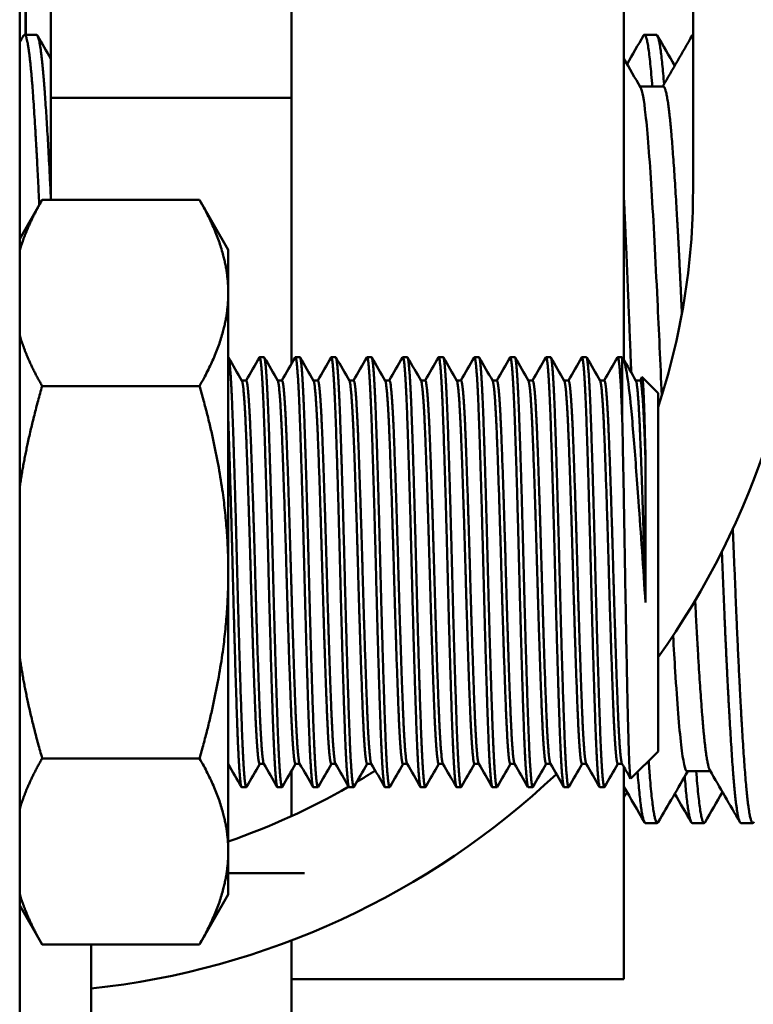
# Model space of a CAD drawing. Header units: inches. Extents: x 1 to 203, y 4 to 128.
# Tile 8 of 112: x 63.12 to 64.4, y 21.15 to 22.87. Entities that reach past the tile are written whole.
import ezdxf

# ---------------------------------------------------------------- set-up
doc = ezdxf.new("R2010")
doc.units = ezdxf.units.IN
doc.header["$LTSCALE"] = 6
doc.header["$MEASUREMENT"] = 0
doc.layers.add('Visible (ANSI)', color=7, linetype='Continuous', lineweight=50)

msp = doc.modelspace()

# ---------------------------------------------------------------- linework, layer by layer
at = {"layer": 'Visible (ANSI)'}
for p, q in [((63.1196, 19.2573), (63.1196, 29.5493)), ((63.1296, 24.8033), (63.1296, 22.8408)), ((64.2946, 22.5689), (64.2946, 24.1877)), ((63.1739, 23.308), (63.1739, 22.7307)), ((63.5939, 23.308), (63.5939, 22.7307)), ((63.1306, 23.1533), (63.1306, 22.8408)), ((64.1739, 22.2738), (64.1739, 23.1133)), ((63.1489, 22.8408), (63.1281, 22.8408)), ((64.2306, 22.8408), (64.2098, 22.8408)), ((64.2427, 22.7506), (64.202, 22.7506)), ((63.1739, 22.7307), (63.1739, 22.5528)), ((63.5939, 22.7307), (63.1739, 22.7307)), ((63.5939, 22.7307), (63.5939, 22.2668)), ((63.1196, 22.4849), (63.1589, 22.5528)), ((63.4334, 22.5528), (63.1589, 22.5528)), ((63.4836, 22.4658), (63.4334, 22.5528)), ((63.4836, 22.4658), (63.4836, 22.3905)), ((63.4836, 22.3905), (63.4836, 21.9033)), ((63.5383, 22.2783), (63.5461, 22.2783)), ((63.6008, 22.2783), (63.6086, 22.2783)), ((63.6633, 22.2783), (63.6711, 22.2783)), ((63.7258, 22.2783), (63.7336, 22.2783)), ((63.7883, 22.2783), (63.7961, 22.2783)), ((63.8508, 22.2783), (63.8586, 22.2783)), ((63.9133, 22.2783), (63.9211, 22.2783)), ((63.9758, 22.2783), (63.9836, 22.2783)), ((64.0383, 22.2783), (64.0461, 22.2783)), ((64.1008, 22.2783), (64.1086, 22.2783)), ((64.1633, 22.2783), (64.1711, 22.2783)), ((64.1711, 22.2783), (64.1711, 22.1685)), ((64.2021, 22.2377), (64.2055, 22.2435)), ((64.2336, 22.2158), (64.2058, 22.2437)), ((63.4334, 22.2281), (63.1589, 22.2281)), ((63.5149, 22.2377), (63.5073, 22.2377)), ((63.5774, 22.2377), (63.5698, 22.2377)), ((63.6399, 22.2377), (63.6323, 22.2377)), ((63.7024, 22.2377), (63.6948, 22.2377)), ((63.7649, 22.2377), (63.7573, 22.2377)), ((63.8274, 22.2377), (63.8198, 22.2377)), ((63.8899, 22.2377), (63.8823, 22.2377)), ((63.9524, 22.2377), (63.9448, 22.2377)), ((64.0149, 22.2377), (64.0073, 22.2377)), ((64.0774, 22.2377), (64.0698, 22.2377)), ((64.1399, 22.2377), (64.1323, 22.2377)), ((64.2024, 22.2377), (64.1948, 22.2377)), ((64.2336, 22.2158), (64.2336, 21.5908)), ((64.2117, 21.8507), (64.2117, 22.0996)), ((63.4836, 21.9033), (63.4836, 21.4162)), ((64.2336, 21.5908), (64.186, 21.5432)), ((63.4334, 21.5786), (63.1589, 21.5786)), ((63.5459, 21.5689), (63.5383, 21.5689)), ((63.5939, 21.5566), (63.5939, 21.4777)), ((63.6084, 21.5689), (63.6008, 21.5689)), ((63.6709, 21.5689), (63.6633, 21.5689)), ((63.7334, 21.5689), (63.7258, 21.5689)), ((63.7959, 21.5689), (63.7883, 21.5689)), ((63.8584, 21.5689), (63.8508, 21.5689)), ((63.9209, 21.5689), (63.9133, 21.5689)), ((63.9834, 21.5689), (63.9758, 21.5689)), ((64.0459, 21.5689), (64.0383, 21.5689)), ((64.1084, 21.5689), (64.1008, 21.5689)), ((64.1709, 21.5689), (64.1633, 21.5689)), ((64.1739, 21.1933), (64.1739, 21.5637)), ((64.325, 21.556), (64.2843, 21.556)), ((63.5071, 21.5283), (63.5149, 21.5283)), ((63.5696, 21.5283), (63.5774, 21.5283)), ((63.6321, 21.5283), (63.6399, 21.5283)), ((63.6946, 21.5283), (63.7024, 21.5283)), ((63.7571, 21.5283), (63.7649, 21.5283)), ((63.8196, 21.5283), (63.8274, 21.5283)), ((63.8821, 21.5283), (63.8899, 21.5283)), ((63.9446, 21.5283), (63.9524, 21.5283)), ((64.0071, 21.5283), (64.0149, 21.5283)), ((64.0696, 21.5283), (64.0774, 21.5283)), ((64.1321, 21.5283), (64.1399, 21.5283)), ((64.2323, 21.4658), (64.2114, 21.4658)), ((64.314, 21.4658), (64.2931, 21.4658)), ((64.3989, 21.4658), (64.3781, 21.4658)), ((63.4836, 21.4162), (63.4836, 21.3408)), ((63.4836, 21.3783), (63.6166, 21.3783)), ((63.4836, 21.3408), (63.4334, 21.2538)), ((63.1196, 21.3218), (63.1589, 21.2538)), ((63.4334, 21.2538), (63.1589, 21.2538)), ((63.2446, 21.2538), (63.2446, 20.6033)), ((63.5939, 21.261), (63.5939, 20.9986)), ((64.1739, 21.1933), (63.5939, 21.1933))]:
    msp.add_line(p, q, dxfattribs=at)
for radius, start, end in [(1.4, 324.4464, 0), (1.2, 341.6528, 0), (1.2, 300.7316, 302.5408), (1.4, 276.1506, 313.3742), (1.2, 288.9151, 299.9563)]:
    msp.add_arc((63.0946, 22.5689), radius, start, end, dxfattribs=at)
for points in [[(63.1196, 22.8277), (63.1219, 22.8316), (63.1241, 22.8354), (63.1264, 22.8393)], [(63.1507, 22.8393), (63.1584, 22.8259), (63.1662, 22.8125), (63.1739, 22.7991)], [(64.1794, 22.7897), (64.1889, 22.8063), (64.1985, 22.8228), (64.2081, 22.8393)], [(64.2323, 22.8393), (64.2425, 22.8218), (64.2526, 22.8044), (64.2627, 22.7869)], [(64.2417, 22.7506), (64.2588, 22.7802), (64.2759, 22.8098), (64.293, 22.8393)], [(64.1739, 22.7991), (64.1836, 22.7824), (64.1933, 22.7656), (64.203, 22.7489)], [(63.484, 22.278), (63.4919, 22.2644), (63.4997, 22.2509), (63.5075, 22.2373)], [(63.5146, 22.2377), (63.5224, 22.2511), (63.5301, 22.2646), (63.5379, 22.278)], [(63.5465, 22.278), (63.5544, 22.2644), (63.5622, 22.2509), (63.57, 22.2373)], [(63.5771, 22.2377), (63.5849, 22.2511), (63.5926, 22.2646), (63.6004, 22.278)], [(63.609, 22.278), (63.6169, 22.2644), (63.6247, 22.2509), (63.6325, 22.2373)], [(63.6396, 22.2377), (63.6474, 22.2511), (63.6551, 22.2646), (63.6629, 22.278)], [(63.6715, 22.278), (63.6794, 22.2644), (63.6872, 22.2509), (63.695, 22.2373)], [(63.7021, 22.2377), (63.7099, 22.2511), (63.7176, 22.2646), (63.7254, 22.278)], [(63.734, 22.278), (63.7419, 22.2644), (63.7497, 22.2509), (63.7575, 22.2373)], [(63.7646, 22.2377), (63.7724, 22.2511), (63.7801, 22.2646), (63.7879, 22.278)], [(63.7965, 22.278), (63.8044, 22.2644), (63.8122, 22.2509), (63.82, 22.2373)], [(63.8271, 22.2377), (63.8349, 22.2511), (63.8426, 22.2646), (63.8504, 22.278)], [(63.859, 22.278), (63.8669, 22.2644), (63.8747, 22.2509), (63.8825, 22.2373)], [(63.8896, 22.2377), (63.8974, 22.2511), (63.9051, 22.2646), (63.9129, 22.278)], [(63.9215, 22.278), (63.9294, 22.2644), (63.9372, 22.2509), (63.945, 22.2373)], [(63.9521, 22.2377), (63.9599, 22.2511), (63.9676, 22.2646), (63.9754, 22.278)], [(63.984, 22.278), (63.9919, 22.2644), (63.9997, 22.2509), (64.0075, 22.2373)], [(64.0146, 22.2377), (64.0224, 22.2511), (64.0301, 22.2646), (64.0379, 22.278)], [(64.0465, 22.278), (64.0544, 22.2644), (64.0622, 22.2509), (64.07, 22.2373)], [(64.0771, 22.2377), (64.0849, 22.2511), (64.0926, 22.2646), (64.1004, 22.278)], [(64.109, 22.278), (64.1169, 22.2644), (64.1247, 22.2509), (64.1325, 22.2373)], [(64.1396, 22.2377), (64.1474, 22.2511), (64.1551, 22.2646), (64.1629, 22.278)], [(64.1721, 22.277), (64.1798, 22.2637), (64.1874, 22.2505), (64.195, 22.2373)], [(63.5066, 21.5287), (63.499, 21.542), (63.4913, 21.5552), (63.4836, 21.5685)], [(63.5385, 21.5689), (63.5308, 21.5555), (63.523, 21.5421), (63.5153, 21.5287)], [(63.5691, 21.5287), (63.5613, 21.5422), (63.5535, 21.5558), (63.5456, 21.5693)], [(63.601, 21.5689), (63.5933, 21.5555), (63.5855, 21.5421), (63.5778, 21.5287)], [(63.6316, 21.5287), (63.6238, 21.5422), (63.616, 21.5558), (63.6081, 21.5693)], [(63.6635, 21.5689), (63.6558, 21.5555), (63.648, 21.5421), (63.6403, 21.5287)], [(63.6941, 21.5287), (63.6863, 21.5422), (63.6785, 21.5558), (63.6706, 21.5693)], [(63.726, 21.5689), (63.7183, 21.5555), (63.7105, 21.5421), (63.7028, 21.5287)], [(63.7566, 21.5287), (63.7488, 21.5422), (63.741, 21.5558), (63.7331, 21.5693)], [(63.7885, 21.5689), (63.7808, 21.5555), (63.773, 21.5421), (63.7653, 21.5287)], [(63.8191, 21.5287), (63.8113, 21.5422), (63.8035, 21.5558), (63.7956, 21.5693)], [(63.851, 21.5689), (63.8433, 21.5555), (63.8355, 21.5421), (63.8278, 21.5287)], [(63.8816, 21.5287), (63.8738, 21.5422), (63.866, 21.5558), (63.8581, 21.5693)], [(63.9135, 21.5689), (63.9058, 21.5555), (63.898, 21.5421), (63.8903, 21.5287)], [(63.9441, 21.5287), (63.9363, 21.5422), (63.9285, 21.5558), (63.9206, 21.5693)], [(63.976, 21.5689), (63.9683, 21.5555), (63.9605, 21.5421), (63.9528, 21.5287)], [(64.0066, 21.5287), (63.9988, 21.5422), (63.991, 21.5558), (63.9831, 21.5693)], [(64.0385, 21.5689), (64.0308, 21.5555), (64.023, 21.5421), (64.0153, 21.5287)], [(64.0691, 21.5287), (64.0613, 21.5422), (64.0535, 21.5558), (64.0456, 21.5693)], [(64.101, 21.5689), (64.0933, 21.5555), (64.0855, 21.5421), (64.0778, 21.5287)], [(64.1316, 21.5287), (64.1238, 21.5422), (64.116, 21.5558), (64.1081, 21.5693)], [(64.1635, 21.5689), (64.1558, 21.5555), (64.148, 21.5421), (64.1403, 21.5287)], [(64.1857, 21.5433), (64.1807, 21.552), (64.1757, 21.5607), (64.1706, 21.5693)], [(64.3764, 21.4673), (64.3589, 21.4975), (64.3415, 21.5276), (64.324, 21.5578)], [(64.2853, 21.556), (64.2682, 21.5265), (64.2511, 21.4969), (64.234, 21.4673)], [(64.2097, 21.4673), (64.1978, 21.4879), (64.1859, 21.5085), (64.1739, 21.5291)], [(64.1794, 21.5198), (64.1775, 21.5166), (64.1757, 21.5135), (64.1739, 21.5104)], [(64.2914, 21.4673), (64.2818, 21.4839), (64.2723, 21.5004), (64.2627, 21.5169)], [(64.346, 21.5198), (64.3359, 21.5023), (64.3258, 21.4848), (64.3157, 21.4673)]]:
    msp.add_open_spline(points, degree=3, dxfattribs=at)
for points, weights, knots in [([(63.1264, 22.8393), (63.1272, 22.8408), (63.1281, 22.8408), (63.135, 22.8408), (63.142, 22.7487), (63.1478, 22.6713), (63.1538, 22.544)], [0.992423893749, 0.995658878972, 1, 0.965925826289, 1, 0.971219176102, 0.991057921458], [0.262599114, 0.262599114, 0.262599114, 0.263157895, 0.263157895, 0.26754386, 0.26754386, 0.271248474, 0.271248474, 0.271248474]), ([(63.1489, 22.8408), (63.1559, 22.8408), (63.1628, 22.7487), (63.1683, 22.6759), (63.1739, 22.5581)], [1, 0.965925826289, 1, 0.972853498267, 0.988961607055], [0.315789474, 0.315789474, 0.315789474, 0.320175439, 0.320175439, 0.323669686, 0.323669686, 0.323669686]), ([(64.2081, 22.8393), (64.2089, 22.8408), (64.2098, 22.8408), (64.2167, 22.8408), (64.2235, 22.7506)], [0.992423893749, 0.995658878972, 1, 0.96629062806, 0.999278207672], [0.617862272, 0.617862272, 0.617862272, 0.618421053, 0.618421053, 0.622760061, 0.622760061, 0.622760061]), ([(64.2427, 22.7506), (64.2496, 22.7506), (64.2566, 22.6706), (64.2635, 22.5906), (64.2705, 22.452), (64.2728, 22.4051), (64.2752, 22.3541)], [1, 0.965925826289, 1, 0.965925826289, 1, 0.988204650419, 0.984575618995], [0.63157895, 0.63157895, 0.63157895, 0.63596491, 0.63596491, 0.64035088, 0.64035088, 0.64186915, 0.64186915, 0.64186915]), ([(64.1739, 22.5581), (64.1753, 22.5286), (64.1767, 22.4971), (64.1817, 22.3825), (64.1868, 22.2515)], [0.988961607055, 0.993072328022, 1, 0.975287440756, 0.986420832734], [0.63945916, 0.63945916, 0.63945916, 0.640350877, 0.640350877, 0.643531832, 0.643531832, 0.643531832]), ([(63.5153, 21.5287), (63.5151, 21.5283), (63.5149, 21.5283), (63.511, 21.5283), (63.5071, 21.6382), (63.5031, 21.748), (63.4992, 21.9033), (63.4953, 22.0587), (63.4914, 22.1685), (63.4875, 22.2783), (63.4836, 22.2783)], [0.991733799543, 0.995614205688, 1, 0.923879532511, 1, 0.923879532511, 1, 0.923879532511, 1, 0.923879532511, 1], [0.45971192, 0.45971192, 0.45971192, 0.46, 0.46, 0.465, 0.465, 0.47, 0.47, 0.475, 0.475, 0.48, 0.48, 0.48]), ([(63.5696, 21.5283), (63.5656, 21.5283), (63.5617, 21.6382), (63.5578, 21.748), (63.5539, 21.9033), (63.55, 22.0587), (63.5461, 22.1685), (63.5422, 22.2783), (63.5383, 22.2783), (63.5381, 22.2783), (63.5379, 22.278)], [1, 0.923879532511, 1, 0.923879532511, 1, 0.923879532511, 1, 0.923879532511, 1, 0.995614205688, 0.991733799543], [0.46, 0.46, 0.46, 0.465, 0.465, 0.47, 0.47, 0.475, 0.475, 0.48, 0.48, 0.48028808, 0.48028808, 0.48028808]), ([(63.5778, 21.5287), (63.5776, 21.5283), (63.5774, 21.5283), (63.5735, 21.5283), (63.5696, 21.6382), (63.5656, 21.748), (63.5617, 21.9033), (63.5578, 22.0587), (63.5539, 22.1685), (63.55, 22.2783), (63.5461, 22.2783)], [0.991733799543, 0.995614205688, 1, 0.923879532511, 1, 0.923879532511, 1, 0.923879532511, 1, 0.923879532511, 1], [0.41971192, 0.41971192, 0.41971192, 0.42, 0.42, 0.425, 0.425, 0.43, 0.43, 0.435, 0.435, 0.44, 0.44, 0.44]), ([(63.6321, 21.5283), (63.6281, 21.5283), (63.6242, 21.6382), (63.6203, 21.748), (63.6164, 21.9033), (63.6125, 22.0587), (63.6086, 22.1685), (63.6047, 22.2783), (63.6008, 22.2783), (63.6006, 22.2783), (63.6004, 22.278)], [1, 0.923879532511, 1, 0.923879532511, 1, 0.923879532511, 1, 0.923879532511, 1, 0.995614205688, 0.991733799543], [0.42, 0.42, 0.42, 0.425, 0.425, 0.43, 0.43, 0.435, 0.435, 0.44, 0.44, 0.44028808, 0.44028808, 0.44028808]), ([(63.6403, 21.5287), (63.6401, 21.5283), (63.6399, 21.5283), (63.636, 21.5283), (63.6321, 21.6382), (63.6281, 21.748), (63.6242, 21.9033), (63.6203, 22.0587), (63.6164, 22.1685), (63.6125, 22.2783), (63.6086, 22.2783)], [0.991733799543, 0.995614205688, 1, 0.923879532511, 1, 0.923879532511, 1, 0.923879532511, 1, 0.923879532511, 1], [0.37971192, 0.37971192, 0.37971192, 0.38, 0.38, 0.385, 0.385, 0.39, 0.39, 0.395, 0.395, 0.4, 0.4, 0.4]), ([(63.6946, 21.5283), (63.6906, 21.5283), (63.6867, 21.6382), (63.6828, 21.748), (63.6789, 21.9033), (63.675, 22.0587), (63.6711, 22.1685), (63.6672, 22.2783), (63.6633, 22.2783), (63.6631, 22.2783), (63.6629, 22.278)], [1, 0.923879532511, 1, 0.923879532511, 1, 0.923879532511, 1, 0.923879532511, 1, 0.995614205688, 0.991733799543], [0.38, 0.38, 0.38, 0.385, 0.385, 0.39, 0.39, 0.395, 0.395, 0.4, 0.4, 0.40028808, 0.40028808, 0.40028808]), ([(63.7028, 21.5287), (63.7026, 21.5283), (63.7024, 21.5283), (63.6985, 21.5283), (63.6946, 21.6382), (63.6906, 21.748), (63.6867, 21.9033), (63.6828, 22.0587), (63.6789, 22.1685), (63.675, 22.2783), (63.6711, 22.2783)], [0.991733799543, 0.995614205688, 1, 0.923879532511, 1, 0.923879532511, 1, 0.923879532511, 1, 0.923879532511, 1], [0.33971192, 0.33971192, 0.33971192, 0.34, 0.34, 0.345, 0.345, 0.35, 0.35, 0.355, 0.355, 0.36, 0.36, 0.36]), ([(63.7571, 21.5283), (63.7531, 21.5283), (63.7492, 21.6382), (63.7453, 21.748), (63.7414, 21.9033), (63.7375, 22.0587), (63.7336, 22.1685), (63.7297, 22.2783), (63.7258, 22.2783), (63.7256, 22.2783), (63.7254, 22.278)], [1, 0.923879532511, 1, 0.923879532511, 1, 0.923879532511, 1, 0.923879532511, 1, 0.995614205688, 0.991733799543], [0.34, 0.34, 0.34, 0.345, 0.345, 0.35, 0.35, 0.355, 0.355, 0.36, 0.36, 0.36028808, 0.36028808, 0.36028808]), ([(63.7653, 21.5287), (63.7651, 21.5283), (63.7649, 21.5283), (63.761, 21.5283), (63.7571, 21.6382), (63.7531, 21.748), (63.7492, 21.9033), (63.7453, 22.0587), (63.7414, 22.1685), (63.7375, 22.2783), (63.7336, 22.2783)], [0.991733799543, 0.995614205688, 1, 0.923879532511, 1, 0.923879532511, 1, 0.923879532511, 1, 0.923879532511, 1], [0.29971192, 0.29971192, 0.29971192, 0.3, 0.3, 0.305, 0.305, 0.31, 0.31, 0.315, 0.315, 0.32, 0.32, 0.32]), ([(63.8196, 21.5283), (63.8156, 21.5283), (63.8117, 21.6382), (63.8078, 21.748), (63.8039, 21.9033), (63.8, 22.0587), (63.7961, 22.1685), (63.7922, 22.2783), (63.7883, 22.2783), (63.7881, 22.2783), (63.7879, 22.278)], [1, 0.923879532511, 1, 0.923879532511, 1, 0.923879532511, 1, 0.923879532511, 1, 0.995614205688, 0.991733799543], [0.3, 0.3, 0.3, 0.305, 0.305, 0.31, 0.31, 0.315, 0.315, 0.32, 0.32, 0.32028808, 0.32028808, 0.32028808]), ([(63.8278, 21.5287), (63.8276, 21.5283), (63.8274, 21.5283), (63.8235, 21.5283), (63.8196, 21.6382), (63.8156, 21.748), (63.8117, 21.9033), (63.8078, 22.0587), (63.8039, 22.1685), (63.8, 22.2783), (63.7961, 22.2783)], [0.991733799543, 0.995614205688, 1, 0.923879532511, 1, 0.923879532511, 1, 0.923879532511, 1, 0.923879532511, 1], [0.25971192, 0.25971192, 0.25971192, 0.26, 0.26, 0.265, 0.265, 0.27, 0.27, 0.275, 0.275, 0.28, 0.28, 0.28]), ([(63.8821, 21.5283), (63.8781, 21.5283), (63.8742, 21.6382), (63.8703, 21.748), (63.8664, 21.9033), (63.8625, 22.0587), (63.8586, 22.1685), (63.8547, 22.2783), (63.8508, 22.2783), (63.8506, 22.2783), (63.8504, 22.278)], [1, 0.923879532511, 1, 0.923879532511, 1, 0.923879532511, 1, 0.923879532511, 1, 0.995614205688, 0.991733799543], [0.26, 0.26, 0.26, 0.265, 0.265, 0.27, 0.27, 0.275, 0.275, 0.28, 0.28, 0.28028808, 0.28028808, 0.28028808]), ([(63.8903, 21.5287), (63.8901, 21.5283), (63.8899, 21.5283), (63.886, 21.5283), (63.8821, 21.6382), (63.8781, 21.748), (63.8742, 21.9033), (63.8703, 22.0587), (63.8664, 22.1685), (63.8625, 22.2783), (63.8586, 22.2783)], [0.991733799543, 0.995614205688, 1, 0.923879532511, 1, 0.923879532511, 1, 0.923879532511, 1, 0.923879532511, 1], [0.21971192, 0.21971192, 0.21971192, 0.22, 0.22, 0.225, 0.225, 0.23, 0.23, 0.235, 0.235, 0.24, 0.24, 0.24]), ([(63.9446, 21.5283), (63.9406, 21.5283), (63.9367, 21.6382), (63.9328, 21.748), (63.9289, 21.9033), (63.925, 22.0587), (63.9211, 22.1685), (63.9172, 22.2783), (63.9133, 22.2783), (63.9131, 22.2783), (63.9129, 22.278)], [1, 0.923879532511, 1, 0.923879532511, 1, 0.923879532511, 1, 0.923879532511, 1, 0.995614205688, 0.991733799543], [0.22, 0.22, 0.22, 0.225, 0.225, 0.23, 0.23, 0.235, 0.235, 0.24, 0.24, 0.24028808, 0.24028808, 0.24028808]), ([(63.9528, 21.5287), (63.9526, 21.5283), (63.9524, 21.5283), (63.9485, 21.5283), (63.9446, 21.6382), (63.9406, 21.748), (63.9367, 21.9033), (63.9328, 22.0587), (63.9289, 22.1685), (63.925, 22.2783), (63.9211, 22.2783)], [0.991733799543, 0.995614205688, 1, 0.923879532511, 1, 0.923879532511, 1, 0.923879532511, 1, 0.923879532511, 1], [0.17971192, 0.17971192, 0.17971192, 0.18, 0.18, 0.185, 0.185, 0.19, 0.19, 0.195, 0.195, 0.2, 0.2, 0.2]), ([(64.0071, 21.5283), (64.0031, 21.5283), (63.9992, 21.6382), (63.9953, 21.748), (63.9914, 21.9033), (63.9875, 22.0587), (63.9836, 22.1685), (63.9797, 22.2783), (63.9758, 22.2783), (63.9756, 22.2783), (63.9754, 22.278)], [1, 0.923879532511, 1, 0.923879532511, 1, 0.923879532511, 1, 0.923879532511, 1, 0.995614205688, 0.991733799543], [0.18, 0.18, 0.18, 0.185, 0.185, 0.19, 0.19, 0.195, 0.195, 0.2, 0.2, 0.20028808, 0.20028808, 0.20028808]), ([(64.0153, 21.5287), (64.0151, 21.5283), (64.0149, 21.5283), (64.011, 21.5283), (64.0071, 21.6382), (64.0031, 21.748), (63.9992, 21.9033), (63.9953, 22.0587), (63.9914, 22.1685), (63.9875, 22.2783), (63.9836, 22.2783)], [0.991733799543, 0.995614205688, 1, 0.923879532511, 1, 0.923879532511, 1, 0.923879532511, 1, 0.923879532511, 1], [0.13971192, 0.13971192, 0.13971192, 0.14, 0.14, 0.145, 0.145, 0.15, 0.15, 0.155, 0.155, 0.16, 0.16, 0.16]), ([(64.0696, 21.5283), (64.0656, 21.5283), (64.0617, 21.6382), (64.0578, 21.748), (64.0539, 21.9033), (64.05, 22.0587), (64.0461, 22.1685), (64.0422, 22.2783), (64.0383, 22.2783), (64.0381, 22.2783), (64.0379, 22.278)], [1, 0.923879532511, 1, 0.923879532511, 1, 0.923879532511, 1, 0.923879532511, 1, 0.995614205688, 0.991733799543], [0.14, 0.14, 0.14, 0.145, 0.145, 0.15, 0.15, 0.155, 0.155, 0.16, 0.16, 0.16028808, 0.16028808, 0.16028808]), ([(64.0778, 21.5287), (64.0776, 21.5283), (64.0774, 21.5283), (64.0735, 21.5283), (64.0696, 21.6382), (64.0656, 21.748), (64.0617, 21.9033), (64.0578, 22.0587), (64.0539, 22.1685), (64.05, 22.2783), (64.0461, 22.2783)], [0.991733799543, 0.995614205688, 1, 0.923879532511, 1, 0.923879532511, 1, 0.923879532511, 1, 0.923879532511, 1], [0.09971192, 0.09971192, 0.09971192, 0.1, 0.1, 0.105, 0.105, 0.11, 0.11, 0.115, 0.115, 0.12, 0.12, 0.12]), ([(64.1321, 21.5283), (64.1281, 21.5283), (64.1242, 21.6382), (64.1203, 21.748), (64.1164, 21.9033), (64.1125, 22.0587), (64.1086, 22.1685), (64.1047, 22.2783), (64.1008, 22.2783), (64.1006, 22.2783), (64.1004, 22.278)], [1, 0.923879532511, 1, 0.923879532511, 1, 0.923879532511, 1, 0.923879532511, 1, 0.995614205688, 0.991733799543], [0.1, 0.1, 0.1, 0.105, 0.105, 0.11, 0.11, 0.115, 0.115, 0.12, 0.12, 0.12028808, 0.12028808, 0.12028808]), ([(64.1403, 21.5287), (64.1401, 21.5283), (64.1399, 21.5283), (64.136, 21.5283), (64.1321, 21.6382), (64.1281, 21.748), (64.1242, 21.9033), (64.1203, 22.0587), (64.1164, 22.1685), (64.1125, 22.2783), (64.1086, 22.2783)], [0.991733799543, 0.995614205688, 1, 0.923879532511, 1, 0.923879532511, 1, 0.923879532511, 1, 0.923879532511, 1], [0.05971192, 0.05971192, 0.05971192, 0.06, 0.06, 0.065, 0.065, 0.07, 0.07, 0.075, 0.075, 0.08, 0.08, 0.08]), ([(64.1711, 22.1685), (64.1672, 22.2783), (64.1633, 22.2783), (64.1631, 22.2783), (64.1629, 22.278)], [1, 0.923879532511, 1, 0.995614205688, 0.991733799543], [0.075, 0.075, 0.075, 0.08, 0.08, 0.080288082, 0.080288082, 0.080288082]), ([(63.5383, 21.5689), (63.5344, 21.5689), (63.5305, 21.6669), (63.5266, 21.7648), (63.5227, 21.9033), (63.5188, 22.0418), (63.5149, 22.1398), (63.5112, 22.2309), (63.5075, 22.2373)], [1, 0.923879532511, 1, 0.923879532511, 1, 0.923879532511, 1, 0.928804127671, 0.990788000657], [0.46, 0.46, 0.46, 0.465, 0.465, 0.47, 0.47, 0.475, 0.475, 0.47967653, 0.47967653, 0.47967653]), ([(63.5456, 21.5693), (63.5419, 21.5757), (63.5383, 21.6669), (63.5344, 21.7648), (63.5305, 21.9033), (63.5266, 22.0418), (63.5227, 22.1398), (63.5188, 22.2377), (63.5149, 22.2377)], [0.990788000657, 0.928804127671, 1, 0.923879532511, 1, 0.923879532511, 1, 0.923879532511, 1], [0.46032347, 0.46032347, 0.46032347, 0.465, 0.465, 0.47, 0.47, 0.475, 0.475, 0.48, 0.48, 0.48]), ([(63.6008, 21.5689), (63.5969, 21.5689), (63.593, 21.6669), (63.5891, 21.7648), (63.5852, 21.9033), (63.5813, 22.0418), (63.5774, 22.1398), (63.5737, 22.2309), (63.57, 22.2373)], [1, 0.923879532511, 1, 0.923879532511, 1, 0.923879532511, 1, 0.928804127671, 0.990788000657], [0.42, 0.42, 0.42, 0.425, 0.425, 0.43, 0.43, 0.435, 0.435, 0.43967653, 0.43967653, 0.43967653]), ([(63.6081, 21.5693), (63.6044, 21.5757), (63.6008, 21.6669), (63.5969, 21.7648), (63.593, 21.9033), (63.5891, 22.0418), (63.5852, 22.1398), (63.5813, 22.2377), (63.5774, 22.2377)], [0.990788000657, 0.928804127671, 1, 0.923879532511, 1, 0.923879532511, 1, 0.923879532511, 1], [0.42032347, 0.42032347, 0.42032347, 0.425, 0.425, 0.43, 0.43, 0.435, 0.435, 0.44, 0.44, 0.44]), ([(63.6633, 21.5689), (63.6594, 21.5689), (63.6555, 21.6669), (63.6516, 21.7648), (63.6477, 21.9033), (63.6438, 22.0418), (63.6399, 22.1398), (63.6362, 22.2309), (63.6325, 22.2373)], [1, 0.923879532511, 1, 0.923879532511, 1, 0.923879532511, 1, 0.928804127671, 0.990788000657], [0.38, 0.38, 0.38, 0.385, 0.385, 0.39, 0.39, 0.395, 0.395, 0.39967653, 0.39967653, 0.39967653]), ([(63.6706, 21.5693), (63.6669, 21.5757), (63.6633, 21.6669), (63.6594, 21.7648), (63.6555, 21.9033), (63.6516, 22.0418), (63.6477, 22.1398), (63.6438, 22.2377), (63.6399, 22.2377)], [0.990788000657, 0.928804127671, 1, 0.923879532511, 1, 0.923879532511, 1, 0.923879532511, 1], [0.38032347, 0.38032347, 0.38032347, 0.385, 0.385, 0.39, 0.39, 0.395, 0.395, 0.4, 0.4, 0.4]), ([(63.7258, 21.5689), (63.7219, 21.5689), (63.718, 21.6669), (63.7141, 21.7648), (63.7102, 21.9033), (63.7063, 22.0418), (63.7024, 22.1398), (63.6987, 22.2309), (63.695, 22.2373)], [1, 0.923879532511, 1, 0.923879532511, 1, 0.923879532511, 1, 0.928804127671, 0.990788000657], [0.34, 0.34, 0.34, 0.345, 0.345, 0.35, 0.35, 0.355, 0.355, 0.35967653, 0.35967653, 0.35967653]), ([(63.7331, 21.5693), (63.7294, 21.5757), (63.7258, 21.6669), (63.7219, 21.7648), (63.718, 21.9033), (63.7141, 22.0418), (63.7102, 22.1398), (63.7063, 22.2377), (63.7024, 22.2377)], [0.990788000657, 0.928804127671, 1, 0.923879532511, 1, 0.923879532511, 1, 0.923879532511, 1], [0.34032347, 0.34032347, 0.34032347, 0.345, 0.345, 0.35, 0.35, 0.355, 0.355, 0.36, 0.36, 0.36]), ([(63.7883, 21.5689), (63.7844, 21.5689), (63.7805, 21.6669), (63.7766, 21.7648), (63.7727, 21.9033), (63.7688, 22.0418), (63.7649, 22.1398), (63.7612, 22.2309), (63.7575, 22.2373)], [1, 0.923879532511, 1, 0.923879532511, 1, 0.923879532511, 1, 0.928804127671, 0.990788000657], [0.3, 0.3, 0.3, 0.305, 0.305, 0.31, 0.31, 0.315, 0.315, 0.31967653, 0.31967653, 0.31967653]), ([(63.7956, 21.5693), (63.7919, 21.5757), (63.7883, 21.6669), (63.7844, 21.7648), (63.7805, 21.9033), (63.7766, 22.0418), (63.7727, 22.1398), (63.7688, 22.2377), (63.7649, 22.2377)], [0.990788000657, 0.928804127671, 1, 0.923879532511, 1, 0.923879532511, 1, 0.923879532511, 1], [0.30032347, 0.30032347, 0.30032347, 0.305, 0.305, 0.31, 0.31, 0.315, 0.315, 0.32, 0.32, 0.32]), ([(63.8508, 21.5689), (63.8469, 21.5689), (63.843, 21.6669), (63.8391, 21.7648), (63.8352, 21.9033), (63.8313, 22.0418), (63.8274, 22.1398), (63.8237, 22.2309), (63.82, 22.2373)], [1, 0.923879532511, 1, 0.923879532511, 1, 0.923879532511, 1, 0.928804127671, 0.990788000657], [0.26, 0.26, 0.26, 0.265, 0.265, 0.27, 0.27, 0.275, 0.275, 0.27967653, 0.27967653, 0.27967653]), ([(63.8581, 21.5693), (63.8544, 21.5757), (63.8508, 21.6669), (63.8469, 21.7648), (63.843, 21.9033), (63.8391, 22.0418), (63.8352, 22.1398), (63.8313, 22.2377), (63.8274, 22.2377)], [0.990788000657, 0.928804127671, 1, 0.923879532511, 1, 0.923879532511, 1, 0.923879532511, 1], [0.26032347, 0.26032347, 0.26032347, 0.265, 0.265, 0.27, 0.27, 0.275, 0.275, 0.28, 0.28, 0.28]), ([(63.9133, 21.5689), (63.9094, 21.5689), (63.9055, 21.6669), (63.9016, 21.7648), (63.8977, 21.9033), (63.8938, 22.0418), (63.8899, 22.1398), (63.8862, 22.2309), (63.8825, 22.2373)], [1, 0.923879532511, 1, 0.923879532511, 1, 0.923879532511, 1, 0.928804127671, 0.990788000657], [0.22, 0.22, 0.22, 0.225, 0.225, 0.23, 0.23, 0.235, 0.235, 0.23967653, 0.23967653, 0.23967653]), ([(63.9206, 21.5693), (63.9169, 21.5757), (63.9133, 21.6669), (63.9094, 21.7648), (63.9055, 21.9033), (63.9016, 22.0418), (63.8977, 22.1398), (63.8938, 22.2377), (63.8899, 22.2377)], [0.990788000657, 0.928804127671, 1, 0.923879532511, 1, 0.923879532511, 1, 0.923879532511, 1], [0.22032347, 0.22032347, 0.22032347, 0.225, 0.225, 0.23, 0.23, 0.235, 0.235, 0.24, 0.24, 0.24]), ([(63.9758, 21.5689), (63.9719, 21.5689), (63.968, 21.6669), (63.9641, 21.7648), (63.9602, 21.9033), (63.9563, 22.0418), (63.9524, 22.1398), (63.9487, 22.2309), (63.945, 22.2373)], [1, 0.923879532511, 1, 0.923879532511, 1, 0.923879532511, 1, 0.928804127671, 0.990788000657], [0.18, 0.18, 0.18, 0.185, 0.185, 0.19, 0.19, 0.195, 0.195, 0.19967653, 0.19967653, 0.19967653]), ([(63.9831, 21.5693), (63.9794, 21.5757), (63.9758, 21.6669), (63.9719, 21.7648), (63.968, 21.9033), (63.9641, 22.0418), (63.9602, 22.1398), (63.9563, 22.2377), (63.9524, 22.2377)], [0.990788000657, 0.928804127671, 1, 0.923879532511, 1, 0.923879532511, 1, 0.923879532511, 1], [0.18032347, 0.18032347, 0.18032347, 0.185, 0.185, 0.19, 0.19, 0.195, 0.195, 0.2, 0.2, 0.2]), ([(64.0383, 21.5689), (64.0344, 21.5689), (64.0305, 21.6669), (64.0266, 21.7648), (64.0227, 21.9033), (64.0188, 22.0418), (64.0149, 22.1398), (64.0112, 22.2309), (64.0075, 22.2373)], [1, 0.923879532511, 1, 0.923879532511, 1, 0.923879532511, 1, 0.928804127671, 0.990788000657], [0.14, 0.14, 0.14, 0.145, 0.145, 0.15, 0.15, 0.155, 0.155, 0.15967653, 0.15967653, 0.15967653]), ([(64.0456, 21.5693), (64.0419, 21.5757), (64.0383, 21.6669), (64.0344, 21.7648), (64.0305, 21.9033), (64.0266, 22.0418), (64.0227, 22.1398), (64.0188, 22.2377), (64.0149, 22.2377)], [0.990788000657, 0.928804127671, 1, 0.923879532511, 1, 0.923879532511, 1, 0.923879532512, 1], [0.14032347, 0.14032347, 0.14032347, 0.145, 0.145, 0.15, 0.15, 0.155, 0.155, 0.16, 0.16, 0.16]), ([(64.1008, 21.5689), (64.0969, 21.5689), (64.093, 21.6669), (64.0891, 21.7648), (64.0852, 21.9033), (64.0813, 22.0418), (64.0774, 22.1398), (64.0737, 22.2309), (64.07, 22.2373)], [1, 0.923879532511, 1, 0.923879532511, 1, 0.923879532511, 1, 0.928804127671, 0.990788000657], [0.1, 0.1, 0.1, 0.105, 0.105, 0.11, 0.11, 0.115, 0.115, 0.11967653, 0.11967653, 0.11967653]), ([(64.1081, 21.5693), (64.1044, 21.5757), (64.1008, 21.6669), (64.0969, 21.7648), (64.093, 21.9033), (64.0891, 22.0418), (64.0852, 22.1398), (64.0813, 22.2377), (64.0774, 22.2377)], [0.990788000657, 0.928804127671, 1, 0.923879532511, 1, 0.923879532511, 1, 0.923879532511, 1], [0.10032347, 0.10032347, 0.10032347, 0.105, 0.105, 0.11, 0.11, 0.115, 0.115, 0.12, 0.12, 0.12]), ([(64.1633, 21.5689), (64.1594, 21.5689), (64.1555, 21.6669), (64.1516, 21.7648), (64.1477, 21.9033), (64.1438, 22.0418), (64.1399, 22.1398), (64.1362, 22.2309), (64.1325, 22.2373)], [1, 0.923879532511, 1, 0.923879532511, 1, 0.923879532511, 1, 0.928804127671, 0.990788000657], [0.06, 0.06, 0.06, 0.065, 0.065, 0.07, 0.07, 0.075, 0.075, 0.07967653, 0.07967653, 0.07967653]), ([(64.1706, 21.5693), (64.1669, 21.5757), (64.1633, 21.6669), (64.1594, 21.7648), (64.1555, 21.9033), (64.1516, 22.0418), (64.1477, 22.1398), (64.1438, 22.2377), (64.1399, 22.2377)], [0.990788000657, 0.928804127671, 1, 0.923879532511, 1, 0.923879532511, 1, 0.923879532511, 1], [0.06032347, 0.06032347, 0.06032347, 0.065, 0.065, 0.07, 0.07, 0.075, 0.075, 0.08, 0.08, 0.08]), ([(64.2117, 21.8507), (64.2109, 21.8769), (64.2102, 21.9033), (64.2063, 22.0418), (64.2024, 22.1398), (64.1987, 22.2309), (64.195, 22.2373)], [0.975309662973, 0.984497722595, 1, 0.923879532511, 1, 0.928804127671, 0.990788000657], [0.02898173, 0.02898173, 0.02898173, 0.03, 0.03, 0.035, 0.035, 0.03967653, 0.03967653, 0.03967653]), ([(64.2117, 22.0996), (64.2109, 22.1211), (64.2102, 22.1398), (64.2063, 22.2377), (64.2024, 22.2377)], [0.975309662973, 0.984497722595, 1, 0.923879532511, 1], [0.033981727, 0.033981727, 0.033981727, 0.035, 0.035, 0.04, 0.04, 0.04]), ([(63.5071, 21.5283), (63.5031, 21.5283), (63.4992, 21.6382), (63.4953, 21.748), (63.4914, 21.9033), (63.4875, 22.0587), (63.4836, 22.1685)], [1, 0.923879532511, 1, 0.923879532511, 1, 0.923879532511, 1], [0.5, 0.5, 0.5, 0.505, 0.505, 0.51, 0.51, 0.515, 0.515, 0.515]), ([(64.3641, 21.9786), (64.3677, 21.8894), (64.3711, 21.8096), (64.3781, 21.65), (64.385, 21.5579), (64.392, 21.4658), (64.3989, 21.4658), (64.3998, 21.4658), (64.4007, 21.4673)], [0.982968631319, 0.982650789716, 1, 0.965925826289, 1, 0.965925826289, 1, 0.995658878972, 0.992423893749], [0.69952123, 0.69952123, 0.69952123, 0.70175439, 0.70175439, 0.70614035, 0.70614035, 0.71052632, 0.71052632, 0.7110851, 0.7110851, 0.7110851]), ([(64.3449, 21.9389), (64.3476, 21.8713), (64.3503, 21.8096), (64.3573, 21.65), (64.3642, 21.5579), (64.3711, 21.4658), (64.3781, 21.4658)], [0.983716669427, 0.986546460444, 1, 0.965925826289, 1, 0.965925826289, 1], [0.64739109, 0.64739109, 0.64739109, 0.64912281, 0.64912281, 0.65350877, 0.65350877, 0.65789474, 0.65789474, 0.65789474]), ([(64.2983, 21.8539), (64.3052, 21.7158), (64.3121, 21.6361), (64.318, 21.5681), (64.324, 21.5578)], [0.999806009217, 0.96602309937, 1, 0.970927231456, 0.991465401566], [0.649135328, 0.649135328, 0.649135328, 0.653508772, 0.653508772, 0.657250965, 0.657250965, 0.657250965]), ([(64.2172, 21.5744), (64.2178, 21.5659), (64.2184, 21.5579), (64.2253, 21.4658), (64.2323, 21.4658), (64.2331, 21.4658), (64.234, 21.4673)], [0.994493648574, 0.99697898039, 1, 0.965925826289, 1, 0.995658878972, 0.992423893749], [0.653119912, 0.653119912, 0.653119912, 0.653508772, 0.653508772, 0.657894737, 0.657894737, 0.658453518, 0.658453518, 0.658453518]), ([(64.3002, 21.556), (64.3071, 21.4658), (64.314, 21.4658), (64.3148, 21.4658), (64.3157, 21.4673)], [0.999278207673, 0.96629062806, 1, 0.995658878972, 0.992423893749], [0.693029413, 0.693029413, 0.693029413, 0.697368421, 0.697368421, 0.697927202, 0.697927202, 0.697927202])]:
    msp.add_rational_spline(points, weights, degree=2, knots=knots, dxfattribs=at)
for points, weights in [([(64.2306, 22.8408), (64.2373, 22.8408), (64.244, 22.7547)], [1, 0.967086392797, 0.997757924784]), ([(64.293, 22.8393), (64.2938, 22.8407), (64.2946, 22.8408)], [0.992423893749, 0.995390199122, 0.999286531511]), ([(63.1589, 22.5528), (63.1319, 22.5061), (63.1196, 22.4643)], [1.52036391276, 1.58132612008, 1.61068651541]), ([(63.4836, 22.3905), (63.4836, 22.4658), (63.4334, 22.5528)], [1.63796447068, 1.63796447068, 1.52036391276]), ([(63.4334, 22.2281), (63.4836, 22.3151), (63.4836, 22.3905)], [1.52036391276, 1.63796447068, 1.63796447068]), ([(63.1196, 22.3167), (63.1319, 22.2748), (63.1589, 22.2281)], [1.61068651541, 1.58132612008, 1.52036391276]), ([(63.1196, 22.051), (63.1319, 22.1346), (63.1589, 22.2281)], [1.61068651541, 1.58132612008, 1.52036391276]), ([(63.4836, 21.9033), (63.4836, 22.0541), (63.4334, 22.2281)], [1.63796447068, 1.63796447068, 1.52036391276]), ([(63.4334, 21.5786), (63.4836, 21.7526), (63.4836, 21.9033)], [1.52036391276, 1.63796447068, 1.63796447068]), ([(63.1589, 21.5786), (63.1319, 21.672), (63.1196, 21.7557)], [1.52036391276, 1.58132612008, 1.61068651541]), ([(63.1196, 21.49), (63.1319, 21.5318), (63.1589, 21.5786)], [1.61068651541, 1.58132612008, 1.52036391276]), ([(63.4836, 21.4162), (63.4836, 21.4916), (63.4334, 21.5786)], [1.63796447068, 1.63796447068, 1.52036391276]), ([(64.1978, 21.555), (64.2046, 21.4658), (64.2114, 21.4658)], [0.99887664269, 0.966497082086, 1]), ([(64.2801, 21.547), (64.2866, 21.4658), (64.2931, 21.4658)], [0.995959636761, 0.968082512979, 1]), ([(63.4334, 21.2538), (63.4836, 21.3408), (63.4836, 21.4162)], [1.52036391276, 1.63796447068, 1.63796447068]), ([(63.1589, 21.2538), (63.1319, 21.3005), (63.1196, 21.3424)], [1.52036391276, 1.58132612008, 1.61068651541])]:
    msp.add_rational_spline(points, weights, degree=2, dxfattribs=at)
for points, knots in [([(64.203, 22.7489), (64.2059, 22.7438), (64.2089, 22.7278), (64.2153, 22.6704), (64.2187, 22.6259), (64.2257, 22.5149), (64.229, 22.4496), (64.235, 22.3246), (64.2376, 22.2685), (64.2401, 22.2114)], [69.57021, 69.57021, 69.57021, 69.57021, 70.077406, 70.077406, 70.670307, 70.670307, 71.259839, 71.259839, 71.699041, 71.699041, 71.699041, 71.699041]), ([(64.2117, 21.8507), (64.2096, 21.8798), (64.2077, 21.9094), (64.2036, 21.9699), (64.2015, 21.9991), (64.1965, 22.0684), (64.1936, 22.1067), (64.1894, 22.1583), (64.188, 22.1748), (64.184, 22.2152), (64.1814, 22.236), (64.1775, 22.2586), (64.1762, 22.2647), (64.1733, 22.2755), (64.1719, 22.2775), (64.1711, 22.2783)], [-0.8317328, -0.8317328, -0.8317328, -0.8317328, -0.710598, -0.710598, -0.5951964, -0.5951964, -0.4274163, -0.4274163, -0.3386691, -0.3386691, -0.1845043, -0.1845043, -0.1061235, -0.1061235, 0, 0, 0, 0]), ([(64.2055, 22.2436), (64.2059, 22.2443), (64.2063, 22.2427), (64.2075, 22.2316), (64.2083, 22.2163), (64.2096, 22.1819), (64.21, 22.1681), (64.2109, 22.1365), (64.2113, 22.1188), (64.2117, 22.0996)], [-0.8537094, -0.8537094, -0.8537094, -0.8537094, -0.6796257, -0.6796257, -0.3524748, -0.3524748, -0.1780903, -0.1780903, 0, 0, 0, 0]), ([(64.1711, 22.1685), (64.1716, 22.1478), (64.1721, 22.1252), (64.173, 22.0772), (64.1735, 22.0522), (64.1748, 21.9818), (64.1755, 21.9352), (64.1771, 21.8399), (64.178, 21.7922), (64.1797, 21.7043), (64.1805, 21.668), (64.182, 21.6066), (64.1828, 21.5812), (64.1846, 21.5482), (64.1853, 21.5425), (64.186, 21.5432)], [-5.297223, -5.297223, -5.297223, -5.297223, -5.14644, -5.14644, -5.001588, -5.001588, -4.754793, -4.754793, -4.495216, -4.495216, -4.235881, -4.235881, -3.938526, -3.938526, -3.639237, -3.639237, -3.639237, -3.639237]), ([(64.2599, 21.7929), (64.2611, 21.7707), (64.2623, 21.7498), (64.267, 21.6756), (64.2704, 21.6322), (64.2773, 21.5723), (64.2808, 21.5565), (64.2842, 21.556), (64.2843, 21.556), (64.2843, 21.556)], [72.834663, 72.834663, 72.834663, 72.834663, 73.047262, 73.047262, 73.636947, 73.636947, 74.231153, 74.231153, 74.240759, 74.240759, 74.240759, 74.240759])]:
    msp.add_open_spline(points, degree=3, knots=knots, dxfattribs=at)

doc.saveas('drawing.dxf')
